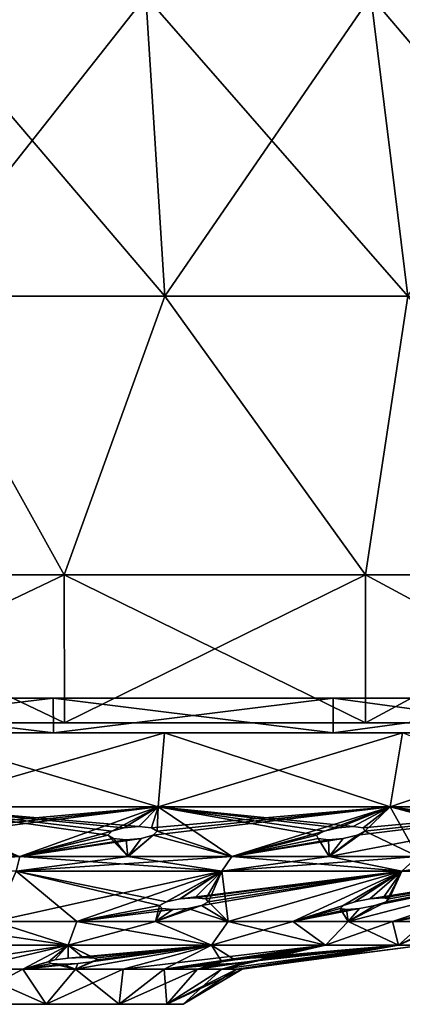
# Model space of a CAD drawing. Header units: millimetres. Extents: x -110 to 119, y -127 to 212.
# Tile 182 of 186: x 95 to 103, y 157 to 177. Entities that reach past the tile are written whole.
import ezdxf

# ---------------------------------------------------------------- set-up
doc = ezdxf.new("R2010")
doc.units = ezdxf.units.MM
doc.header["$LTSCALE"] = 26.699852
for name, color, linetype in [('595', 7, 'CONTINUOUS'), ('596', 7, 'CONTINUOUS'), ('597', 7, 'CONTINUOUS'), ('599', 7, 'CONTINUOUS'), ('600', 7, 'CONTINUOUS'), ('610', 7, 'CONTINUOUS'), ('611', 7, 'CONTINUOUS'), ('612', 7, 'CONTINUOUS'), ('613', 7, 'CONTINUOUS'), ('614', 7, 'CONTINUOUS'), ('615', 7, 'CONTINUOUS'), ('616', 7, 'CONTINUOUS'), ('617', 7, 'CONTINUOUS'), ('618', 7, 'CONTINUOUS'), ('619', 7, 'CONTINUOUS'), ('620', 7, 'CONTINUOUS'), ('621', 7, 'CONTINUOUS'), ('622', 7, 'CONTINUOUS'), ('623', 7, 'CONTINUOUS'), ('624', 7, 'CONTINUOUS'), ('625', 7, 'CONTINUOUS'), ('626', 7, 'CONTINUOUS'), ('627', 7, 'CONTINUOUS')]:
    doc.layers.add(name, color=color, linetype=linetype)

msp = doc.modelspace()

# ---------------------------------------------------------------- linework, layer by layer
at = {"layer": '595', "color": 7, "linetype": 'CONTINUOUS', "true_color": 0xa2afbf}
for points in [[(89.952, 162.5, -25.909), (102.354, 162.5, -24.404), (83.846, 162.5, -24.404), (89.952, 162.5, -25.909)], [(83.846, 162.5, -24.404), (102.354, 162.5, -24.404), (96.058, 162.5, -24.371), (83.846, 162.5, -24.404)], [(90.142, 162.5, -24.371), (83.846, 162.5, -24.404), (96.058, 162.5, -24.371), (90.142, 162.5, -24.371)], [(89.952, 162.5, 25.909), (83.846, 162.5, 24.404), (96.248, 162.5, 25.909), (89.952, 162.5, 25.909)], [(96.248, 162.5, 25.909), (83.846, 162.5, 24.404), (102.354, 162.5, 24.404), (96.248, 162.5, 25.909)], [(102.354, 162.5, 24.404), (83.846, 162.5, 24.404), (90.142, 162.5, 24.371), (102.354, 162.5, 24.404)], [(96.248, 162.5, -25.909), (102.354, 162.5, -24.404), (89.952, 162.5, -25.909), (96.248, 162.5, -25.909)], [(96.058, 162.5, 24.371), (102.354, 162.5, 24.404), (90.142, 162.5, 24.371), (96.058, 162.5, 24.371)], [(102.354, 162.5, -24.404), (107.926, 162.5, -21.48), (96.058, 162.5, -24.371), (102.354, 162.5, -24.404)], [(96.058, 162.5, -24.371), (107.926, 162.5, -21.48), (101.806, 162.5, -22.954), (96.058, 162.5, -24.371)], [(101.806, 162.5, 22.954), (102.354, 162.5, 24.404), (96.058, 162.5, 24.371), (101.806, 162.5, 22.954)], [(101.806, 162.5, -22.954), (107.926, 162.5, -21.48), (107.046, 162.5, -20.204), (101.806, 162.5, -22.954)], [(107.926, 162.5, 21.48), (102.354, 162.5, 24.404), (101.806, 162.5, 22.954), (107.926, 162.5, 21.48)], [(107.046, 162.5, 20.204), (107.926, 162.5, 21.48), (101.806, 162.5, 22.954), (107.046, 162.5, 20.204)]]:
    msp.add_3dface(points, dxfattribs=at)
at = {"layer": '596', "color": 7, "linetype": 'CONTINUOUS', "true_color": 0xa2afbf}
for points in [[(89.952, 162.5, 25.909), (96.248, 162.5, 25.909), (89.954, 165.501, 25.91), (89.952, 162.5, 25.909)], [(89.954, 165.501, 25.91), (96.248, 162.5, 25.909), (96.246, 165.501, 25.91), (89.954, 165.501, 25.91)], [(96.248, 162.5, 25.909), (102.354, 162.5, 24.404), (96.246, 165.501, 25.91), (96.248, 162.5, 25.909)], [(96.246, 165.501, 25.91), (102.354, 162.5, 24.404), (102.355, 165.501, 24.404), (96.246, 165.501, 25.91)], [(102.354, 162.5, 24.404), (107.926, 162.5, 21.48), (102.355, 165.501, 24.404), (102.354, 162.5, 24.404)], [(102.355, 165.501, 24.404), (107.926, 162.5, 21.48), (107.926, 165.501, 21.48), (102.355, 165.501, 24.404)]]:
    msp.add_3dface(points, dxfattribs=at)
at = {"layer": '597', "color": 7, "linetype": 'CONTINUOUS', "true_color": 0xa2afbf}
for points in [[(97.902, 177.22, 21.039), (93.1, 177.22, 21.58), (98.285, 171.146, 22.717), (97.902, 177.22, 21.039)], [(98.285, 171.146, 22.717), (93.1, 177.22, 21.58), (93.1, 171.146, 23.301), (98.285, 171.146, 22.717)], [(102.463, 177.22, 19.443), (97.902, 177.22, 21.039), (103.21, 171.146, 20.994), (102.463, 177.22, 19.443)], [(103.21, 171.146, 20.994), (97.902, 177.22, 21.039), (98.285, 171.146, 22.717), (103.21, 171.146, 20.994)], [(106.555, 177.22, 16.872), (102.463, 177.22, 19.443), (107.628, 171.146, 18.218), (106.555, 177.22, 16.872)], [(107.628, 171.146, 18.218), (102.463, 177.22, 19.443), (103.21, 171.146, 20.994), (107.628, 171.146, 18.218)], [(89.954, 165.501, 25.91), (96.246, 165.501, 25.91), (93.1, 171.146, 23.301), (89.954, 165.501, 25.91)], [(96.246, 165.501, 25.91), (98.285, 171.146, 22.717), (93.1, 171.146, 23.301), (96.246, 165.501, 25.91)], [(96.246, 165.501, 25.91), (102.355, 165.501, 24.404), (98.285, 171.146, 22.717), (96.246, 165.501, 25.91)], [(102.355, 165.501, 24.404), (103.21, 171.146, 20.994), (98.285, 171.146, 22.717), (102.355, 165.501, 24.404)], [(102.355, 165.501, 24.404), (107.926, 165.501, 21.48), (103.21, 171.146, 20.994), (102.355, 165.501, 24.404)]]:
    msp.add_3dface(points, dxfattribs=at)
at = {"layer": '599', "color": 7, "linetype": 'CONTINUOUS', "true_color": 0xa2afbf}
for points in [[(96.248, 162.5, -25.909), (89.952, 162.5, -25.909), (96.246, 165.501, -25.91), (96.248, 162.5, -25.909)], [(96.246, 165.501, -25.91), (89.952, 162.5, -25.909), (89.954, 165.501, -25.91), (96.246, 165.501, -25.91)], [(102.355, 165.501, -24.404), (96.248, 162.5, -25.909), (96.246, 165.501, -25.91), (102.355, 165.501, -24.404)], [(102.354, 162.5, -24.404), (96.248, 162.5, -25.909), (102.355, 165.501, -24.404), (102.354, 162.5, -24.404)], [(107.926, 162.5, -21.48), (102.354, 162.5, -24.404), (107.927, 165.501, -21.48), (107.926, 162.5, -21.48)], [(107.927, 165.501, -21.48), (102.354, 162.5, -24.404), (102.355, 165.501, -24.404), (107.927, 165.501, -21.48)]]:
    msp.add_3dface(points, dxfattribs=at)
at = {"layer": '600', "color": 7, "linetype": 'CONTINUOUS', "true_color": 0xa2afbf}
for points in [[(98.285, 171.146, -22.717), (93.1, 171.146, -23.301), (97.902, 177.22, -21.039), (98.285, 171.146, -22.717)], [(97.902, 177.22, -21.039), (93.1, 171.146, -23.301), (93.1, 177.22, -21.58), (97.902, 177.22, -21.039)], [(102.463, 177.22, -19.443), (98.285, 171.146, -22.717), (97.902, 177.22, -21.039), (102.463, 177.22, -19.443)], [(103.21, 171.146, -20.994), (98.285, 171.146, -22.717), (102.463, 177.22, -19.443), (103.21, 171.146, -20.994)], [(106.555, 177.22, -16.872), (103.21, 171.146, -20.994), (102.463, 177.22, -19.443), (106.555, 177.22, -16.872)], [(96.246, 165.501, -25.91), (89.954, 165.501, -25.91), (93.1, 171.146, -23.301), (96.246, 165.501, -25.91)], [(98.285, 171.146, -22.717), (96.246, 165.501, -25.91), (93.1, 171.146, -23.301), (98.285, 171.146, -22.717)], [(102.355, 165.501, -24.404), (96.246, 165.501, -25.91), (98.285, 171.146, -22.717), (102.355, 165.501, -24.404)], [(103.21, 171.146, -20.994), (102.355, 165.501, -24.404), (98.285, 171.146, -22.717), (103.21, 171.146, -20.994)], [(107.927, 165.501, -21.48), (102.355, 165.501, -24.404), (103.21, 171.146, -20.994), (107.927, 165.501, -21.48)]]:
    msp.add_3dface(points, dxfattribs=at)
at = {"layer": '610', "color": 7, "linetype": 'CONTINUOUS', "true_color": 0xa2afbf}
for points in [[(90.175, 162.3, 24.073), (96.025, 162.3, 24.073), (90.177, 163, 24.073), (90.175, 162.3, 24.073)], [(90.177, 163, 24.073), (96.025, 162.3, 24.073), (96.023, 163, 24.073), (90.177, 163, 24.073)], [(96.025, 162.3, 24.073), (101.698, 162.3, 22.675), (96.023, 163, 24.073), (96.025, 162.3, 24.073)], [(96.023, 163, 24.073), (101.698, 162.3, 22.675), (101.699, 163, 22.674), (96.023, 163, 24.073)], [(101.698, 162.3, 22.675), (106.875, 162.3, 19.957), (101.699, 163, 22.674), (101.698, 162.3, 22.675)], [(101.699, 163, 22.674), (106.875, 162.3, 19.957), (106.876, 163, 19.957), (101.699, 163, 22.674)]]:
    msp.add_3dface(points, dxfattribs=at)
at = {"layer": '611', "color": 7, "linetype": 'CONTINUOUS', "true_color": 0xa2afbf}
for points in [[(101.698, 162.3, 22.675), (84.502, 162.3, 22.675), (79.325, 162.3, 19.957), (101.698, 162.3, 22.675)], [(101.698, 162.3, 22.675), (79.325, 162.3, 19.957), (93.1, 162.3, 19.999), (101.698, 162.3, 22.675)], [(101.698, 162.3, 22.675), (96.025, 162.3, 24.073), (84.502, 162.3, 22.675), (101.698, 162.3, 22.675)], [(96.025, 162.3, 24.073), (90.175, 162.3, 24.073), (84.502, 162.3, 22.675), (96.025, 162.3, 24.073)], [(101.698, 162.3, -22.674), (93.1, 162.3, -19.999), (84.502, 162.3, -22.675), (101.698, 162.3, -22.674)], [(96.025, 162.3, -24.073), (101.698, 162.3, -22.674), (84.502, 162.3, -22.675), (96.025, 162.3, -24.073)], [(90.175, 162.3, -24.073), (96.025, 162.3, -24.073), (84.502, 162.3, -22.675), (90.175, 162.3, -24.073)], [(106.875, 162.3, 19.957), (101.698, 162.3, 22.675), (93.1, 162.3, 19.999), (106.875, 162.3, 19.957)], [(98.278, 162.3, 19.318), (106.875, 162.3, 19.957), (93.1, 162.3, 19.999), (98.278, 162.3, 19.318)], [(98.278, 162.3, -19.318), (93.1, 162.3, -19.999), (106.875, 162.3, -19.957), (98.278, 162.3, -19.318)], [(106.875, 162.3, -19.957), (93.1, 162.3, -19.999), (101.698, 162.3, -22.674), (106.875, 162.3, -19.957)], [(103.099, 162.3, 17.321), (106.875, 162.3, 19.957), (98.278, 162.3, 19.318), (103.099, 162.3, 17.321)], [(103.099, 162.3, -17.321), (98.278, 162.3, -19.318), (111.253, 162.3, -16.079), (103.099, 162.3, -17.321)], [(111.253, 162.3, -16.079), (98.278, 162.3, -19.318), (106.875, 162.3, -19.957), (111.253, 162.3, -16.079)], [(107.243, 162.3, -14.14), (103.099, 162.3, -17.321), (111.253, 162.3, -16.079), (107.243, 162.3, -14.14)]]:
    msp.add_3dface(points, dxfattribs=at)
at = {"layer": '612', "color": 7, "linetype": 'CONTINUOUS', "true_color": 0xa2afbf}
for points in [[(98.278, 162.3, 19.318), (93.1, 162.3, 19.999), (98.147, 160.8, 18.834), (98.278, 162.3, 19.318)], [(98.147, 160.8, 18.834), (93.1, 162.3, 19.999), (93.1, 160.8, 19.498), (98.147, 160.8, 18.834)], [(102.849, 160.8, 16.886), (98.278, 162.3, 19.318), (98.147, 160.8, 18.834), (102.849, 160.8, 16.886)], [(103.099, 162.3, 17.321), (98.278, 162.3, 19.318), (102.849, 160.8, 16.886), (103.099, 162.3, 17.321)], [(106.888, 160.8, 13.787), (103.099, 162.3, 17.321), (102.849, 160.8, 16.886), (106.888, 160.8, 13.787)]]:
    msp.add_3dface(points, dxfattribs=at)
at = {"layer": '613', "color": 7, "linetype": 'CONTINUOUS', "true_color": 0xa2afbf}
for points in [[(98.147, 160.8, 18.834), (93.1, 160.8, 19.498), (97.759, 160.399, 17.387), (98.147, 160.8, 18.834)], [(93.1, 160.8, 19.498), (95.341, 159.796, 15.59), (97.131, 160.224, 16.872), (93.1, 160.8, 19.498)], [(97.759, 160.399, 17.387), (93.1, 160.8, 19.498), (97.453, 160.374, 17.372), (97.759, 160.399, 17.387)], [(97.453, 160.374, 17.372), (93.1, 160.8, 19.498), (97.21, 160.308, 17.176), (97.453, 160.374, 17.372)], [(97.21, 160.308, 17.176), (93.1, 160.8, 19.498), (97.131, 160.224, 16.872), (97.21, 160.308, 17.176)], [(98.147, 160.8, 18.834), (97.759, 160.399, 17.387), (98.015, 160.374, 17.222), (98.147, 160.8, 18.834)], [(98.128, 160.309, 16.935), (98.147, 160.8, 18.834), (98.015, 160.374, 17.222), (98.128, 160.309, 16.935)], [(99.643, 159.796, 14.327), (98.147, 160.8, 18.834), (98.128, 160.309, 16.935), (99.643, 159.796, 14.327)], [(102.849, 160.8, 16.886), (98.147, 160.8, 18.834), (102.1, 160.399, 15.588), (102.849, 160.8, 16.886)], [(98.147, 160.8, 18.834), (99.643, 159.796, 14.327), (101.36, 160.224, 15.254), (98.147, 160.8, 18.834)], [(102.1, 160.399, 15.588), (98.147, 160.8, 18.834), (101.801, 160.374, 15.653), (102.1, 160.399, 15.588)], [(101.801, 160.374, 15.653), (98.147, 160.8, 18.834), (101.515, 160.308, 15.527), (101.801, 160.374, 15.653)], [(101.515, 160.308, 15.527), (98.147, 160.8, 18.834), (101.36, 160.224, 15.254), (101.515, 160.308, 15.527)], [(102.849, 160.8, 16.886), (102.1, 160.399, 15.588), (102.305, 160.374, 15.363), (102.849, 160.8, 16.886)], [(102.34, 160.309, 15.056), (102.849, 160.8, 16.886), (102.305, 160.374, 15.363), (102.34, 160.309, 15.056)], [(103.414, 159.796, 11.903), (102.849, 160.8, 16.886), (102.34, 160.309, 15.056), (103.414, 159.796, 11.903)], [(106.888, 160.8, 13.787), (102.849, 160.8, 16.886), (105.828, 160.399, 12.728), (106.888, 160.8, 13.787)], [(102.849, 160.8, 16.886), (103.414, 159.796, 11.903), (105.027, 160.224, 12.596), (102.849, 160.8, 16.886)], [(105.828, 160.399, 12.728), (102.849, 160.8, 16.886), (105.555, 160.374, 12.868), (105.828, 160.399, 12.728)], [(105.555, 160.374, 12.868), (102.849, 160.8, 16.886), (105.247, 160.308, 12.82), (105.555, 160.374, 12.868)], [(105.247, 160.308, 12.82), (102.849, 160.8, 16.886), (105.027, 160.224, 12.596), (105.247, 160.308, 12.82)], [(95.341, 159.796, 15.59), (97.537, 159.796, 15.112), (97.131, 160.224, 16.872), (95.341, 159.796, 15.59)], [(97.131, 160.224, 16.872), (97.537, 159.796, 15.112), (97.244, 160.156, 16.585), (97.131, 160.224, 16.872)], [(97.244, 160.156, 16.585), (97.537, 159.796, 15.112), (97.5, 160.131, 16.421), (97.244, 160.156, 16.585)], [(97.5, 160.131, 16.421), (97.537, 159.796, 15.112), (97.805, 160.156, 16.436), (97.5, 160.131, 16.421)], [(97.537, 159.796, 15.112), (99.643, 159.796, 14.327), (98.048, 160.225, 16.631), (97.537, 159.796, 15.112)], [(97.805, 160.156, 16.436), (97.537, 159.796, 15.112), (98.048, 160.225, 16.631), (97.805, 160.156, 16.436)], [(98.048, 160.225, 16.631), (99.643, 159.796, 14.327), (98.128, 160.309, 16.935), (98.048, 160.225, 16.631)], [(101.36, 160.224, 15.254), (99.643, 159.796, 14.327), (101.395, 160.156, 14.947), (101.36, 160.224, 15.254)], [(99.643, 159.796, 14.327), (101.615, 159.796, 13.25), (101.395, 160.156, 14.947), (99.643, 159.796, 14.327)], [(101.395, 160.156, 14.947), (101.615, 159.796, 13.25), (101.6, 160.131, 14.722), (101.395, 160.156, 14.947)], [(101.6, 160.131, 14.722), (101.615, 159.796, 13.25), (101.899, 160.156, 14.658), (101.6, 160.131, 14.722)], [(101.615, 159.796, 13.25), (103.414, 159.796, 11.903), (102.34, 160.309, 15.056), (101.615, 159.796, 13.25)], [(102.184, 160.225, 14.784), (101.615, 159.796, 13.25), (102.34, 160.309, 15.056), (102.184, 160.225, 14.784)], [(101.899, 160.156, 14.658), (101.615, 159.796, 13.25), (102.184, 160.225, 14.784), (101.899, 160.156, 14.658)]]:
    msp.add_3dface(points, dxfattribs=at)
at = {"layer": '614', "color": 7, "linetype": 'CONTINUOUS', "true_color": 0xa2afbf}
for points in [[(99.438, 159.5, 13.879), (95.341, 159.796, 15.59), (95.271, 159.5, 15.103), (99.438, 159.5, 13.879)], [(97.537, 159.796, 15.112), (95.341, 159.796, 15.59), (99.438, 159.5, 13.879), (97.537, 159.796, 15.112)], [(99.643, 159.796, 14.327), (97.537, 159.796, 15.112), (99.438, 159.5, 13.879), (99.643, 159.796, 14.327)], [(103.092, 159.5, 11.531), (99.643, 159.796, 14.327), (99.438, 159.5, 13.879), (103.092, 159.5, 11.531)], [(101.615, 159.796, 13.25), (99.643, 159.796, 14.327), (103.092, 159.5, 11.531), (101.615, 159.796, 13.25)], [(103.414, 159.796, 11.903), (101.615, 159.796, 13.25), (103.092, 159.5, 11.531), (103.414, 159.796, 11.903)], [(105.936, 159.5, 8.249), (103.414, 159.796, 11.903), (103.092, 159.5, 11.531), (105.936, 159.5, 8.249)]]:
    msp.add_3dface(points, dxfattribs=at)
at = {"layer": '615', "color": 7, "linetype": 'CONTINUOUS', "true_color": 0xa2afbf}
for points in [[(96.499, 158.478, 10.462), (95.271, 159.5, 15.103), (94.821, 158.478, 10.865), (96.499, 158.478, 10.462)], [(99.438, 159.5, 13.879), (95.271, 159.5, 15.103), (98.315, 158.877, 11.54), (99.438, 159.5, 13.879)], [(95.271, 159.5, 15.103), (96.499, 158.478, 10.462), (98.177, 158.802, 11.259), (95.271, 159.5, 15.103)], [(98.315, 158.877, 11.54), (95.271, 159.5, 15.103), (98.177, 158.802, 11.259), (98.315, 158.877, 11.54)], [(98.591, 158.936, 11.683), (99.438, 159.5, 13.879), (98.315, 158.877, 11.54), (98.591, 158.936, 11.683)], [(98.895, 158.958, 11.637), (99.438, 159.5, 13.879), (98.591, 158.936, 11.683), (98.895, 158.958, 11.637)], [(99.438, 159.5, 13.879), (98.895, 158.958, 11.637), (99.113, 158.936, 11.424), (99.438, 159.5, 13.879)], [(99.167, 158.878, 11.12), (99.438, 159.5, 13.879), (99.113, 158.936, 11.424), (99.167, 158.878, 11.12)], [(99.566, 158.478, 8.899), (99.438, 159.5, 13.879), (99.167, 158.878, 11.12), (99.566, 158.478, 8.899)], [(103.092, 159.5, 11.531), (99.438, 159.5, 13.879), (99.566, 158.478, 8.899), (103.092, 159.5, 11.531)], [(100.878, 158.478, 7.778), (103.092, 159.5, 11.531), (99.566, 158.478, 8.899), (100.878, 158.478, 7.778)], [(103.092, 159.5, 11.531), (100.878, 158.478, 7.778), (101.901, 158.802, 8.665), (103.092, 159.5, 11.531)], [(102.131, 158.877, 8.876), (103.092, 159.5, 11.531), (101.901, 158.802, 8.665), (102.131, 158.877, 8.876)], [(102.901, 158.478, 4.994), (105.936, 159.5, 8.249), (101.999, 158.478, 6.465), (102.901, 158.478, 4.994)], [(101.999, 158.478, 6.465), (105.936, 159.5, 8.249), (102.774, 158.878, 8.177), (101.999, 158.478, 6.465)], [(102.441, 158.936, 8.91), (103.092, 159.5, 11.531), (102.131, 158.877, 8.876), (102.441, 158.936, 8.91)], [(102.707, 158.958, 8.758), (103.092, 159.5, 11.531), (102.441, 158.936, 8.91), (102.707, 158.958, 8.758)], [(103.092, 159.5, 11.531), (102.707, 158.958, 8.758), (102.834, 158.936, 8.48), (103.092, 159.5, 11.531)], [(105.936, 159.5, 8.249), (103.092, 159.5, 11.531), (102.774, 158.878, 8.177), (105.936, 159.5, 8.249)], [(102.774, 158.878, 8.177), (103.092, 159.5, 11.531), (102.834, 158.936, 8.48), (102.774, 158.878, 8.177)], [(105.936, 159.5, 8.249), (102.901, 158.478, 4.994), (104.437, 158.802, 4.9), (105.936, 159.5, 8.249)], [(96.499, 158.478, 10.462), (98.094, 158.478, 9.801), (98.177, 158.802, 11.259), (96.499, 158.478, 10.462)], [(98.177, 158.802, 11.259), (98.094, 158.478, 9.801), (98.23, 158.741, 10.955), (98.177, 158.802, 11.259)], [(98.752, 158.741, 10.696), (99.566, 158.478, 8.899), (99.028, 158.803, 10.839), (98.752, 158.741, 10.696)], [(99.028, 158.803, 10.839), (99.566, 158.478, 8.899), (99.167, 158.878, 11.12), (99.028, 158.803, 10.839)], [(101.901, 158.802, 8.665), (100.878, 158.478, 7.778), (101.841, 158.741, 8.362), (101.901, 158.802, 8.665)], [(102.544, 158.803, 7.966), (101.999, 158.478, 6.465), (102.774, 158.878, 8.177), (102.544, 158.803, 7.966)], [(102.234, 158.741, 7.932), (101.999, 158.478, 6.465), (102.544, 158.803, 7.966), (102.234, 158.741, 7.932)], [(104.437, 158.802, 4.9), (102.901, 158.478, 4.994), (104.271, 158.741, 4.639), (104.437, 158.802, 4.9)], [(98.094, 158.478, 9.801), (99.566, 158.478, 8.899), (98.752, 158.741, 10.696), (98.094, 158.478, 9.801)], [(98.23, 158.741, 10.955), (98.094, 158.478, 9.801), (98.449, 158.718, 10.742), (98.23, 158.741, 10.955)], [(98.449, 158.718, 10.742), (98.094, 158.478, 9.801), (98.752, 158.741, 10.696), (98.449, 158.718, 10.742)], [(100.878, 158.478, 7.778), (101.999, 158.478, 6.465), (101.841, 158.741, 8.362), (100.878, 158.478, 7.778)], [(101.841, 158.741, 8.362), (101.999, 158.478, 6.465), (101.968, 158.718, 8.084), (101.841, 158.741, 8.362)], [(101.968, 158.718, 8.084), (101.999, 158.478, 6.465), (102.234, 158.741, 7.932), (101.968, 158.718, 8.084)], [(102.901, 158.478, 4.994), (103.562, 158.478, 3.399), (104.271, 158.741, 4.639), (102.901, 158.478, 4.994)]]:
    msp.add_3dface(points, dxfattribs=at)
at = {"layer": '616', "color": 7, "linetype": 'CONTINUOUS', "true_color": 0xa2afbf}
for points in [[(94.821, 158.478, 10.865), (93.1, 158.478, 11), (96.323, 158, 9.92), (94.821, 158.478, 10.865)], [(96.323, 158, 9.92), (93.1, 158.478, 11), (93.1, 158, 10.431), (96.323, 158, 9.92)], [(96.499, 158.478, 10.462), (94.821, 158.478, 10.865), (96.323, 158, 9.92), (96.499, 158.478, 10.462)], [(99.231, 158, 8.439), (96.499, 158.478, 10.462), (96.323, 158, 9.92), (99.231, 158, 8.439)], [(98.094, 158.478, 9.801), (96.499, 158.478, 10.462), (99.231, 158, 8.439), (98.094, 158.478, 9.801)], [(99.566, 158.478, 8.899), (98.094, 158.478, 9.801), (99.231, 158, 8.439), (99.566, 158.478, 8.899)], [(101.539, 158, 6.131), (99.566, 158.478, 8.899), (99.231, 158, 8.439), (101.539, 158, 6.131)], [(100.878, 158.478, 7.778), (99.566, 158.478, 8.899), (101.539, 158, 6.131), (100.878, 158.478, 7.778)], [(101.999, 158.478, 6.465), (100.878, 158.478, 7.778), (101.539, 158, 6.131), (101.999, 158.478, 6.465)], [(103.02, 158, 3.223), (101.999, 158.478, 6.465), (101.539, 158, 6.131), (103.02, 158, 3.223)], [(102.901, 158.478, 4.994), (101.999, 158.478, 6.465), (103.02, 158, 3.223), (102.901, 158.478, 4.994)], [(103.562, 158.478, 3.399), (102.901, 158.478, 4.994), (103.02, 158, 3.223), (103.562, 158.478, 3.399)], [(103.531, 158), (103.562, 158.478, 3.399), (103.02, 158, 3.223), (103.531, 158)]]:
    msp.add_3dface(points, dxfattribs=at)
at = {"layer": '617', "color": 7, "linetype": 'CONTINUOUS', "true_color": 0xa2afbf}
for points in [[(96.323, 158, 9.92), (93.1, 158, 10.431), (94.272, 157.515, 6.647), (96.323, 158, 9.92)], [(95.409, 157.515, 6.343), (96.323, 158, 9.92), (94.272, 157.515, 6.647), (95.409, 157.515, 6.343)], [(96.323, 158, 9.92), (95.409, 157.515, 6.343), (95.927, 157.662, 7.334), (96.323, 158, 9.92)], [(96.056, 157.702, 7.616), (96.323, 158, 9.92), (95.927, 157.662, 7.334), (96.056, 157.702, 7.616)], [(96.325, 157.734, 7.767), (96.323, 158, 9.92), (96.056, 157.702, 7.616), (96.325, 157.734, 7.767)], [(99.231, 158, 8.439), (96.323, 158, 9.92), (96.92, 157.702, 7.22), (99.231, 158, 8.439)], [(96.631, 157.746, 7.732), (96.323, 158, 9.92), (96.325, 157.734, 7.767), (96.631, 157.746, 7.732)], [(96.323, 158, 9.92), (96.631, 157.746, 7.732), (96.858, 157.734, 7.523), (96.323, 158, 9.92)], [(96.92, 157.702, 7.22), (96.323, 158, 9.92), (96.858, 157.734, 7.523), (96.92, 157.702, 7.22)], [(97.439, 157.515, 5.171), (99.231, 158, 8.439), (96.475, 157.515, 5.846), (97.439, 157.515, 5.171)], [(96.475, 157.515, 5.846), (99.231, 158, 8.439), (96.92, 157.702, 7.22), (96.475, 157.515, 5.846)], [(98.271, 157.515, 4.339), (99.231, 158, 8.439), (97.439, 157.515, 5.171), (98.271, 157.515, 4.339)], [(99.231, 158, 8.439), (98.271, 157.515, 4.339), (99.443, 157.662, 4.642), (99.231, 158, 8.439)], [(101.539, 158, 6.131), (99.231, 158, 8.439), (99.704, 157.702, 4.809), (101.539, 158, 6.131)], [(99.704, 157.702, 4.809), (99.231, 158, 8.439), (99.443, 157.662, 4.642), (99.704, 157.702, 4.809)], [(103.02, 158, 3.223), (101.539, 158, 6.131), (99.443, 157.515, 2.308), (103.02, 158, 3.223)], [(99.747, 157.515, 1.172), (103.02, 158, 3.223), (99.443, 157.515, 2.308), (99.747, 157.515, 1.172)], [(99.443, 157.515, 2.308), (101.539, 158, 6.131), (100.217, 157.702, 4.009), (99.443, 157.515, 2.308)], [(100.012, 157.734, 4.791), (101.539, 158, 6.131), (99.704, 157.702, 4.809), (100.012, 157.734, 4.791)], [(103.02, 158, 3.223), (99.747, 157.515, 1.172), (100.946, 157.662, 0.475), (103.02, 158, 3.223)], [(100.251, 157.746, 4.595), (101.539, 158, 6.131), (100.012, 157.734, 4.791), (100.251, 157.746, 4.595)], [(100.217, 157.702, 4.009), (101.539, 158, 6.131), (100.329, 157.734, 4.297), (100.217, 157.702, 4.009)], [(101.539, 158, 6.131), (100.251, 157.746, 4.595), (100.329, 157.734, 4.297), (101.539, 158, 6.131)], [(101.255, 157.702, 0.475), (103.02, 158, 3.223), (100.946, 157.662, 0.475), (101.255, 157.702, 0.475)], [(101.505, 157.734, 0.293), (103.02, 158, 3.223), (101.255, 157.702, 0.475), (101.505, 157.734, 0.293)], [(101.6, 157.746), (103.02, 158, 3.223), (101.505, 157.734, 0.293), (101.6, 157.746)], [(103.531, 158), (103.02, 158, 3.223), (101.6, 157.746), (103.531, 158)], [(95.927, 157.662, 7.334), (95.409, 157.515, 6.343), (95.988, 157.627, 7.031), (95.927, 157.662, 7.334)], [(95.409, 157.515, 6.343), (96.475, 157.515, 5.846), (95.988, 157.627, 7.031), (95.409, 157.515, 6.343)], [(95.988, 157.627, 7.031), (96.475, 157.515, 5.846), (96.216, 157.614, 6.822), (95.988, 157.627, 7.031)], [(96.216, 157.614, 6.822), (96.475, 157.515, 5.846), (96.521, 157.627, 6.787), (96.216, 157.614, 6.822)], [(96.791, 157.661, 6.938), (96.475, 157.515, 5.846), (96.92, 157.702, 7.22), (96.791, 157.661, 6.938)], [(96.521, 157.627, 6.787), (96.475, 157.515, 5.846), (96.791, 157.661, 6.938), (96.521, 157.627, 6.787)], [(99.443, 157.662, 4.642), (98.271, 157.515, 4.339), (99.331, 157.627, 4.353), (99.443, 157.662, 4.642)], [(98.271, 157.515, 4.339), (98.946, 157.515, 3.375), (99.331, 157.627, 4.353), (98.271, 157.515, 4.339)], [(98.946, 157.515, 3.375), (99.443, 157.515, 2.308), (99.956, 157.661, 3.841), (98.946, 157.515, 3.375)], [(99.648, 157.627, 3.86), (98.946, 157.515, 3.375), (99.956, 157.661, 3.841), (99.648, 157.627, 3.86)], [(99.331, 157.627, 4.353), (98.946, 157.515, 3.375), (99.409, 157.614, 4.055), (99.331, 157.627, 4.353)], [(99.409, 157.614, 4.055), (98.946, 157.515, 3.375), (99.648, 157.627, 3.86), (99.409, 157.614, 4.055)], [(99.956, 157.661, 3.841), (99.443, 157.515, 2.308), (100.217, 157.702, 4.009), (99.956, 157.661, 3.841)], [(99.747, 157.515, 1.172), (99.85, 157.515), (100.946, 157.662, 0.475), (99.747, 157.515, 1.172)], [(100.946, 157.662, 0.475), (99.85, 157.515), (100.695, 157.627, 0.293), (100.946, 157.662, 0.475)], [(99.85, 157.515), (100.6, 157.614), (100.695, 157.627, 0.293), (99.85, 157.515)]]:
    msp.add_3dface(points, dxfattribs=at)
at = {"layer": '618', "color": 7, "linetype": 'CONTINUOUS', "true_color": 0xa2afbf}
for points in [[(95.88, 156.8, 4.815), (94.272, 157.515, 6.647), (94.067, 156.8, 5.474), (95.88, 156.8, 4.815)], [(95.409, 157.515, 6.343), (94.272, 157.515, 6.647), (95.88, 156.8, 4.815), (95.409, 157.515, 6.343)], [(96.475, 157.515, 5.846), (95.409, 157.515, 6.343), (95.88, 156.8, 4.815), (96.475, 157.515, 5.846)], [(97.358, 156.8, 3.574), (96.475, 157.515, 5.846), (95.88, 156.8, 4.815), (97.358, 156.8, 3.574)], [(97.439, 157.515, 5.171), (96.475, 157.515, 5.846), (97.358, 156.8, 3.574), (97.439, 157.515, 5.171)], [(98.271, 157.515, 4.339), (97.439, 157.515, 5.171), (97.358, 156.8, 3.574), (98.271, 157.515, 4.339)], [(98.324, 156.8, 1.9), (98.271, 157.515, 4.339), (97.358, 156.8, 3.574), (98.324, 156.8, 1.9)], [(98.946, 157.515, 3.375), (98.271, 157.515, 4.339), (98.324, 156.8, 1.9), (98.946, 157.515, 3.375)], [(99.443, 157.515, 2.308), (98.946, 157.515, 3.375), (98.324, 156.8, 1.9), (99.443, 157.515, 2.308)], [(98.659, 156.8), (99.443, 157.515, 2.308), (98.324, 156.8, 1.9), (98.659, 156.8)], [(99.85, 157.515), (99.747, 157.515, 1.172), (98.659, 156.8), (99.85, 157.515)], [(99.747, 157.515, 1.172), (99.443, 157.515, 2.308), (98.659, 156.8), (99.747, 157.515, 1.172)]]:
    msp.add_3dface(points, dxfattribs=at)
at = {"layer": '619', "color": 7, "linetype": 'CONTINUOUS', "true_color": 0xa2afbf}
for points in [[(87.541, 156.8), (98.659, 156.8), (98.324, 156.8, 1.9), (87.541, 156.8)], [(98.659, 156.8), (87.541, 156.8), (87.876, 156.8, -1.9), (98.659, 156.8)], [(87.541, 156.8), (98.324, 156.8, 1.9), (87.876, 156.8, 1.9), (87.541, 156.8)], [(98.324, 156.8, -1.9), (98.659, 156.8), (87.876, 156.8, -1.9), (98.324, 156.8, -1.9)], [(98.324, 156.8, 1.9), (97.358, 156.8, 3.574), (87.876, 156.8, 1.9), (98.324, 156.8, 1.9)], [(97.358, 156.8, 3.574), (88.842, 156.8, 3.574), (87.876, 156.8, 1.9), (97.358, 156.8, 3.574)], [(88.842, 156.8, -3.574), (98.324, 156.8, -1.9), (87.876, 156.8, -1.9), (88.842, 156.8, -3.574)], [(97.358, 156.8, 3.574), (95.88, 156.8, 4.815), (88.842, 156.8, 3.574), (97.358, 156.8, 3.574)], [(95.88, 156.8, 4.815), (90.32, 156.8, 4.815), (88.842, 156.8, 3.574), (95.88, 156.8, 4.815)], [(97.358, 156.8, -3.574), (98.324, 156.8, -1.9), (88.842, 156.8, -3.574), (97.358, 156.8, -3.574)], [(90.32, 156.8, -4.815), (97.358, 156.8, -3.574), (88.842, 156.8, -3.574), (90.32, 156.8, -4.815)], [(95.88, 156.8, 4.815), (94.067, 156.8, 5.474), (90.32, 156.8, 4.815), (95.88, 156.8, 4.815)], [(95.88, 156.8, -4.815), (97.358, 156.8, -3.574), (90.32, 156.8, -4.815), (95.88, 156.8, -4.815)], [(92.133, 156.8, -5.474), (95.88, 156.8, -4.815), (90.32, 156.8, -4.815), (92.133, 156.8, -5.474)], [(94.067, 156.8, -5.474), (95.88, 156.8, -4.815), (92.133, 156.8, -5.474), (94.067, 156.8, -5.474)]]:
    msp.add_3dface(points, dxfattribs=at)
at = {"layer": '620', "color": 7, "linetype": 'CONTINUOUS', "true_color": 0xa2afbf}
for points in [[(96.025, 162.3, -24.073), (90.175, 162.3, -24.073), (96.023, 163, -24.073), (96.025, 162.3, -24.073)], [(96.023, 163, -24.073), (90.175, 162.3, -24.073), (90.177, 163, -24.073), (96.023, 163, -24.073)], [(101.699, 163, -22.674), (96.025, 162.3, -24.073), (96.023, 163, -24.073), (101.699, 163, -22.674)], [(101.698, 162.3, -22.674), (96.025, 162.3, -24.073), (101.699, 163, -22.674), (101.698, 162.3, -22.674)], [(106.875, 162.3, -19.957), (101.698, 162.3, -22.674), (106.876, 163, -19.957), (106.875, 162.3, -19.957)], [(106.876, 163, -19.957), (101.698, 162.3, -22.674), (101.699, 163, -22.674), (106.876, 163, -19.957)]]:
    msp.add_3dface(points, dxfattribs=at)
at = {"layer": '621', "color": 7, "linetype": 'CONTINUOUS', "true_color": 0xa2afbf}
for points in [[(93.1, 162.3, -19.999), (98.278, 162.3, -19.318), (93.1, 160.8, -19.498), (93.1, 162.3, -19.999)], [(93.1, 160.8, -19.498), (98.278, 162.3, -19.318), (98.147, 160.8, -18.834), (93.1, 160.8, -19.498)], [(98.278, 162.3, -19.318), (103.099, 162.3, -17.321), (98.147, 160.8, -18.834), (98.278, 162.3, -19.318)], [(98.147, 160.8, -18.834), (103.099, 162.3, -17.321), (102.849, 160.8, -16.886), (98.147, 160.8, -18.834)], [(103.099, 162.3, -17.321), (107.243, 162.3, -14.14), (102.849, 160.8, -16.886), (103.099, 162.3, -17.321)], [(102.849, 160.8, -16.886), (107.243, 162.3, -14.14), (106.887, 160.8, -13.787), (102.849, 160.8, -16.886)]]:
    msp.add_3dface(points, dxfattribs=at)
at = {"layer": '622', "color": 7, "linetype": 'CONTINUOUS', "true_color": 0xa2afbf}
for points in [[(93.1, 160.8, -19.498), (98.147, 160.8, -18.834), (93.392, 160.374, -17.906), (93.1, 160.8, -19.498)], [(93.392, 160.374, -17.906), (98.147, 160.8, -18.834), (93.575, 160.308, -17.654), (93.392, 160.374, -17.906)], [(98.147, 160.8, -18.834), (95.342, 159.796, -15.59), (93.574, 160.224, -17.34), (98.147, 160.8, -18.834)], [(93.575, 160.308, -17.654), (98.147, 160.8, -18.834), (93.574, 160.224, -17.34), (93.575, 160.308, -17.654)], [(95.342, 159.796, -15.59), (98.147, 160.8, -18.834), (97.213, 160.309, -17.18), (95.342, 159.796, -15.59)], [(97.213, 160.309, -17.18), (98.147, 160.8, -18.834), (97.455, 160.374, -17.372), (97.213, 160.309, -17.18)], [(98.147, 160.8, -18.834), (97.759, 160.399, -17.387), (97.455, 160.374, -17.372), (98.147, 160.8, -18.834)], [(97.759, 160.399, -17.387), (98.147, 160.8, -18.834), (98.016, 160.374, -17.221), (97.759, 160.399, -17.387)], [(98.147, 160.8, -18.834), (102.849, 160.8, -16.886), (98.016, 160.374, -17.221), (98.147, 160.8, -18.834)], [(98.016, 160.374, -17.221), (102.849, 160.8, -16.886), (98.128, 160.308, -16.93), (98.016, 160.374, -17.221)], [(102.849, 160.8, -16.886), (99.643, 159.796, -14.326), (98.046, 160.224, -16.627), (102.849, 160.8, -16.886)], [(98.128, 160.308, -16.93), (102.849, 160.8, -16.886), (98.046, 160.224, -16.627), (98.128, 160.308, -16.93)], [(99.643, 159.796, -14.326), (102.849, 160.8, -16.886), (101.519, 160.309, -15.53), (99.643, 159.796, -14.326)], [(101.519, 160.309, -15.53), (102.849, 160.8, -16.886), (101.803, 160.374, -15.653), (101.519, 160.309, -15.53)], [(101.616, 159.796, -13.249), (106.887, 160.8, -13.787), (103.414, 159.796, -11.903), (101.616, 159.796, -13.249)], [(106.887, 160.8, -13.787), (101.616, 159.796, -13.249), (102.18, 160.224, -14.78), (106.887, 160.8, -13.787)], [(102.849, 160.8, -16.886), (102.1, 160.399, -15.588), (101.803, 160.374, -15.653), (102.849, 160.8, -16.886)], [(102.1, 160.399, -15.588), (102.849, 160.8, -16.886), (102.306, 160.374, -15.361), (102.1, 160.399, -15.588)], [(102.339, 160.308, -15.051), (106.887, 160.8, -13.787), (102.18, 160.224, -14.78), (102.339, 160.308, -15.051)], [(102.849, 160.8, -16.886), (106.887, 160.8, -13.787), (102.306, 160.374, -15.361), (102.849, 160.8, -16.886)], [(102.306, 160.374, -15.361), (106.887, 160.8, -13.787), (102.339, 160.308, -15.051), (102.306, 160.374, -15.361)], [(95.342, 159.796, -15.59), (93.1, 159.796, -15.75), (93.574, 160.224, -17.34), (95.342, 159.796, -15.59)], [(97.13, 160.225, -16.877), (95.342, 159.796, -15.59), (97.213, 160.309, -17.18), (97.13, 160.225, -16.877)], [(97.243, 160.156, -16.586), (95.342, 159.796, -15.59), (97.13, 160.225, -16.877), (97.243, 160.156, -16.586)], [(97.538, 159.796, -15.112), (95.342, 159.796, -15.59), (97.803, 160.156, -16.435), (97.538, 159.796, -15.112)], [(97.803, 160.156, -16.435), (95.342, 159.796, -15.59), (97.5, 160.131, -16.421), (97.803, 160.156, -16.435)], [(97.5, 160.131, -16.421), (95.342, 159.796, -15.59), (97.243, 160.156, -16.586), (97.5, 160.131, -16.421)], [(99.643, 159.796, -14.326), (97.538, 159.796, -15.112), (98.046, 160.224, -16.627), (99.643, 159.796, -14.326)], [(98.046, 160.224, -16.627), (97.538, 159.796, -15.112), (97.803, 160.156, -16.435), (98.046, 160.224, -16.627)], [(101.361, 160.225, -15.259), (99.643, 159.796, -14.326), (101.519, 160.309, -15.53), (101.361, 160.225, -15.259)], [(101.395, 160.156, -14.949), (99.643, 159.796, -14.326), (101.361, 160.225, -15.259), (101.395, 160.156, -14.949)], [(101.616, 159.796, -13.249), (99.643, 159.796, -14.326), (101.897, 160.156, -14.658), (101.616, 159.796, -13.249)], [(101.897, 160.156, -14.658), (99.643, 159.796, -14.326), (101.6, 160.131, -14.722), (101.897, 160.156, -14.658)], [(101.6, 160.131, -14.722), (99.643, 159.796, -14.326), (101.395, 160.156, -14.949), (101.6, 160.131, -14.722)], [(102.18, 160.224, -14.78), (101.616, 159.796, -13.249), (101.897, 160.156, -14.658), (102.18, 160.224, -14.78)]]:
    msp.add_3dface(points, dxfattribs=at)
at = {"layer": '623', "color": 7, "linetype": 'CONTINUOUS', "true_color": 0xa2afbf}
for points in [[(93.1, 159.796, -15.75), (95.342, 159.796, -15.59), (90.929, 159.5, -15.103), (93.1, 159.796, -15.75)], [(90.929, 159.5, -15.103), (95.342, 159.796, -15.59), (95.272, 159.5, -15.103), (90.929, 159.5, -15.103)], [(95.342, 159.796, -15.59), (97.538, 159.796, -15.112), (95.272, 159.5, -15.103), (95.342, 159.796, -15.59)], [(97.538, 159.796, -15.112), (99.643, 159.796, -14.326), (95.272, 159.5, -15.103), (97.538, 159.796, -15.112)], [(95.272, 159.5, -15.103), (99.643, 159.796, -14.326), (99.439, 159.5, -13.879), (95.272, 159.5, -15.103)], [(99.643, 159.796, -14.326), (101.616, 159.796, -13.249), (99.439, 159.5, -13.879), (99.643, 159.796, -14.326)], [(101.616, 159.796, -13.249), (103.414, 159.796, -11.903), (99.439, 159.5, -13.879), (101.616, 159.796, -13.249)], [(99.439, 159.5, -13.879), (103.414, 159.796, -11.903), (103.092, 159.5, -11.531), (99.439, 159.5, -13.879)], [(103.414, 159.796, -11.903), (105.003, 159.796, -10.314), (103.092, 159.5, -11.531), (103.414, 159.796, -11.903)], [(105.003, 159.796, -10.314), (106.35, 159.796, -8.515), (103.092, 159.5, -11.531), (105.003, 159.796, -10.314)], [(103.092, 159.5, -11.531), (106.35, 159.796, -8.515), (105.936, 159.5, -8.249), (103.092, 159.5, -11.531)]]:
    msp.add_3dface(points, dxfattribs=at)
at = {"layer": '624', "color": 7, "linetype": 'CONTINUOUS', "true_color": 0xa2afbf}
for points in [[(95.272, 159.5, -15.103), (99.439, 159.5, -13.879), (94.821, 158.478, -10.865), (95.272, 159.5, -15.103)], [(94.821, 158.478, -10.865), (99.439, 159.5, -13.879), (96.499, 158.478, -10.462), (94.821, 158.478, -10.865)], [(96.499, 158.478, -10.462), (99.439, 159.5, -13.879), (98.177, 158.803, -11.263), (96.499, 158.478, -10.462)], [(98.177, 158.803, -11.263), (99.439, 159.5, -13.879), (98.318, 158.878, -11.542), (98.177, 158.803, -11.263)], [(98.318, 158.878, -11.542), (99.439, 159.5, -13.879), (98.593, 158.936, -11.683), (98.318, 158.878, -11.542)], [(99.439, 159.5, -13.879), (103.092, 159.5, -11.531), (98.593, 158.936, -11.683), (99.439, 159.5, -13.879)], [(103.092, 159.5, -11.531), (98.895, 158.958, -11.637), (98.593, 158.936, -11.683), (103.092, 159.5, -11.531)], [(98.895, 158.958, -11.637), (103.092, 159.5, -11.531), (99.114, 158.936, -11.423), (98.895, 158.958, -11.637)], [(103.092, 159.5, -11.531), (99.566, 158.478, -8.899), (99.025, 158.802, -10.836), (103.092, 159.5, -11.531)], [(99.166, 158.877, -11.116), (103.092, 159.5, -11.531), (99.025, 158.802, -10.836), (99.166, 158.877, -11.116)], [(99.114, 158.936, -11.423), (103.092, 159.5, -11.531), (99.166, 158.877, -11.116), (99.114, 158.936, -11.423)], [(99.566, 158.478, -8.899), (103.092, 159.5, -11.531), (100.878, 158.478, -7.778), (99.566, 158.478, -8.899)], [(100.878, 158.478, -7.778), (103.092, 159.5, -11.531), (102.135, 158.878, -8.878), (100.878, 158.478, -7.778)], [(101.999, 158.478, -6.466), (105.936, 159.5, -8.249), (102.901, 158.478, -4.994), (101.999, 158.478, -6.466)], [(105.936, 159.5, -8.249), (101.999, 158.478, -6.466), (102.54, 158.802, -7.964), (105.936, 159.5, -8.249)], [(102.135, 158.878, -8.878), (103.092, 159.5, -11.531), (102.442, 158.936, -8.91), (102.135, 158.878, -8.878)], [(103.092, 159.5, -11.531), (105.936, 159.5, -8.249), (102.442, 158.936, -8.91), (103.092, 159.5, -11.531)], [(105.936, 159.5, -8.249), (102.707, 158.958, -8.758), (102.442, 158.936, -8.91), (105.936, 159.5, -8.249)], [(102.772, 158.877, -8.174), (105.936, 159.5, -8.249), (102.54, 158.802, -7.964), (102.772, 158.877, -8.174)], [(102.707, 158.958, -8.758), (105.936, 159.5, -8.249), (102.834, 158.936, -8.479), (102.707, 158.958, -8.758)], [(102.834, 158.936, -8.479), (105.936, 159.5, -8.249), (102.772, 158.877, -8.174), (102.834, 158.936, -8.479)], [(102.901, 158.478, -4.994), (105.936, 159.5, -8.249), (104.732, 158.878, -5.015), (102.901, 158.478, -4.994)], [(98.23, 158.741, -10.956), (96.499, 158.478, -10.462), (98.177, 158.803, -11.263), (98.23, 158.741, -10.956)], [(99.566, 158.478, -8.899), (98.094, 158.478, -9.801), (99.025, 158.802, -10.836), (99.566, 158.478, -8.899)], [(99.025, 158.802, -10.836), (98.094, 158.478, -9.801), (98.75, 158.741, -10.696), (99.025, 158.802, -10.836)], [(101.903, 158.803, -8.668), (100.878, 158.478, -7.778), (102.135, 158.878, -8.878), (101.903, 158.803, -8.668)], [(101.841, 158.741, -8.363), (100.878, 158.478, -7.778), (101.903, 158.803, -8.668), (101.841, 158.741, -8.363)], [(102.54, 158.802, -7.964), (101.999, 158.478, -6.466), (102.232, 158.741, -7.932), (102.54, 158.802, -7.964)], [(104.44, 158.803, -4.903), (102.901, 158.478, -4.994), (104.732, 158.878, -5.015), (104.44, 158.803, -4.903)], [(104.272, 158.741, -4.641), (102.901, 158.478, -4.994), (104.44, 158.803, -4.903), (104.272, 158.741, -4.641)], [(98.449, 158.718, -10.742), (96.499, 158.478, -10.462), (98.23, 158.741, -10.956), (98.449, 158.718, -10.742)], [(98.094, 158.478, -9.801), (96.499, 158.478, -10.462), (98.449, 158.718, -10.742), (98.094, 158.478, -9.801)], [(98.75, 158.741, -10.696), (98.094, 158.478, -9.801), (98.449, 158.718, -10.742), (98.75, 158.741, -10.696)], [(101.999, 158.478, -6.466), (100.878, 158.478, -7.778), (102.232, 158.741, -7.932), (101.999, 158.478, -6.466)], [(102.232, 158.741, -7.932), (100.878, 158.478, -7.778), (101.968, 158.718, -8.084), (102.232, 158.741, -7.932)], [(101.968, 158.718, -8.084), (100.878, 158.478, -7.778), (101.841, 158.741, -8.363), (101.968, 158.718, -8.084)], [(103.562, 158.478, -3.399), (102.901, 158.478, -4.994), (104.481, 158.741, -4.098), (103.562, 158.478, -3.399)], [(104.481, 158.741, -4.098), (102.901, 158.478, -4.994), (104.29, 158.718, -4.335), (104.481, 158.741, -4.098)], [(104.29, 158.718, -4.335), (102.901, 158.478, -4.994), (104.272, 158.741, -4.641), (104.29, 158.718, -4.335)]]:
    msp.add_3dface(points, dxfattribs=at)
at = {"layer": '625', "color": 7, "linetype": 'CONTINUOUS', "true_color": 0xa2afbf}
for points in [[(93.1, 158, -10.431), (94.821, 158.478, -10.865), (96.323, 158, -9.92), (93.1, 158, -10.431)], [(94.821, 158.478, -10.865), (96.499, 158.478, -10.462), (96.323, 158, -9.92), (94.821, 158.478, -10.865)], [(96.499, 158.478, -10.462), (98.094, 158.478, -9.801), (96.323, 158, -9.92), (96.499, 158.478, -10.462)], [(96.323, 158, -9.92), (98.094, 158.478, -9.801), (99.231, 158, -8.439), (96.323, 158, -9.92)], [(98.094, 158.478, -9.801), (99.566, 158.478, -8.899), (99.231, 158, -8.439), (98.094, 158.478, -9.801)], [(99.566, 158.478, -8.899), (100.878, 158.478, -7.778), (99.231, 158, -8.439), (99.566, 158.478, -8.899)], [(99.231, 158, -8.439), (100.878, 158.478, -7.778), (101.539, 158, -6.131), (99.231, 158, -8.439)], [(100.878, 158.478, -7.778), (101.999, 158.478, -6.466), (101.539, 158, -6.131), (100.878, 158.478, -7.778)], [(101.999, 158.478, -6.466), (102.901, 158.478, -4.994), (101.539, 158, -6.131), (101.999, 158.478, -6.466)], [(101.539, 158, -6.131), (102.901, 158.478, -4.994), (103.02, 158, -3.223), (101.539, 158, -6.131)], [(102.901, 158.478, -4.994), (103.562, 158.478, -3.399), (103.02, 158, -3.223), (102.901, 158.478, -4.994)], [(104.1, 158.478), (103.531, 158), (103.02, 158, -3.223), (104.1, 158.478)], [(103.965, 158.478, -1.721), (104.1, 158.478), (103.02, 158, -3.223), (103.965, 158.478, -1.721)], [(103.562, 158.478, -3.399), (103.965, 158.478, -1.721), (103.02, 158, -3.223), (103.562, 158.478, -3.399)]]:
    msp.add_3dface(points, dxfattribs=at)
at = {"layer": '626', "color": 7, "linetype": 'CONTINUOUS', "true_color": 0xa2afbf}
for points in [[(93.1, 158, -10.431), (96.323, 158, -9.92), (93.1, 157.515, -6.75), (93.1, 158, -10.431)], [(93.1, 157.515, -6.75), (96.323, 158, -9.92), (94.272, 157.515, -6.647), (93.1, 157.515, -6.75)], [(94.272, 157.515, -6.647), (96.323, 158, -9.92), (95.409, 157.515, -6.343), (94.272, 157.515, -6.647)], [(95.409, 157.515, -6.343), (96.323, 158, -9.92), (96.055, 157.702, -7.615), (95.409, 157.515, -6.343)], [(96.055, 157.702, -7.615), (96.323, 158, -9.92), (96.324, 157.734, -7.767), (96.055, 157.702, -7.615)], [(96.323, 158, -9.92), (99.231, 158, -8.439), (96.324, 157.734, -7.767), (96.323, 158, -9.92)], [(99.231, 158, -8.439), (96.631, 157.746, -7.732), (96.324, 157.734, -7.767), (99.231, 158, -8.439)], [(96.475, 157.515, -5.846), (99.231, 158, -8.439), (97.439, 157.515, -5.171), (96.475, 157.515, -5.846)], [(99.231, 158, -8.439), (96.475, 157.515, -5.846), (96.792, 157.662, -6.939), (99.231, 158, -8.439)], [(96.631, 157.746, -7.732), (99.231, 158, -8.439), (96.858, 157.734, -7.524), (96.631, 157.746, -7.732)], [(96.92, 157.702, -7.221), (99.231, 158, -8.439), (96.792, 157.662, -6.939), (96.92, 157.702, -7.221)], [(96.858, 157.734, -7.524), (99.231, 158, -8.439), (96.92, 157.702, -7.221), (96.858, 157.734, -7.524)], [(99.231, 158, -8.439), (101.539, 158, -6.131), (97.439, 157.515, -5.171), (99.231, 158, -8.439)], [(97.439, 157.515, -5.171), (101.539, 158, -6.131), (98.271, 157.515, -4.339), (97.439, 157.515, -5.171)], [(98.271, 157.515, -4.339), (101.539, 158, -6.131), (99.442, 157.661, -4.641), (98.271, 157.515, -4.339)], [(99.442, 157.661, -4.641), (101.539, 158, -6.131), (99.703, 157.702, -4.809), (99.442, 157.661, -4.641)], [(99.443, 157.515, -2.309), (103.02, 158, -3.223), (99.747, 157.515, -1.172), (99.443, 157.515, -2.309)], [(103.02, 158, -3.223), (99.443, 157.515, -2.309), (99.957, 157.662, -3.842), (103.02, 158, -3.223)], [(99.703, 157.702, -4.809), (101.539, 158, -6.131), (100.012, 157.734, -4.791), (99.703, 157.702, -4.809)], [(103.02, 158, -3.223), (103.531, 158), (99.747, 157.515, -1.172), (103.02, 158, -3.223)], [(99.747, 157.515, -1.172), (103.531, 158), (101.254, 157.702, -0.476), (99.747, 157.515, -1.172)], [(100.218, 157.702, -4.009), (103.02, 158, -3.223), (99.957, 157.662, -3.842), (100.218, 157.702, -4.009)], [(101.539, 158, -6.131), (103.02, 158, -3.223), (100.012, 157.734, -4.791), (101.539, 158, -6.131)], [(103.02, 158, -3.223), (100.251, 157.746, -4.595), (100.012, 157.734, -4.791), (103.02, 158, -3.223)], [(100.329, 157.734, -4.297), (103.02, 158, -3.223), (100.218, 157.702, -4.009), (100.329, 157.734, -4.297)], [(100.251, 157.746, -4.595), (103.02, 158, -3.223), (100.329, 157.734, -4.297), (100.251, 157.746, -4.595)], [(101.254, 157.702, -0.476), (103.531, 158), (101.505, 157.734, -0.294), (101.254, 157.702, -0.476)], [(103.531, 158), (101.6, 157.746), (101.505, 157.734, -0.294), (103.531, 158)], [(95.927, 157.661, -7.333), (95.409, 157.515, -6.343), (96.055, 157.702, -7.615), (95.927, 157.661, -7.333)], [(95.989, 157.627, -7.03), (95.409, 157.515, -6.343), (95.927, 157.661, -7.333), (95.989, 157.627, -7.03)], [(96.475, 157.515, -5.846), (95.409, 157.515, -6.343), (96.522, 157.627, -6.787), (96.475, 157.515, -5.846)], [(96.522, 157.627, -6.787), (95.409, 157.515, -6.343), (96.216, 157.614, -6.822), (96.522, 157.627, -6.787)], [(96.216, 157.614, -6.822), (95.409, 157.515, -6.343), (95.989, 157.627, -7.03), (96.216, 157.614, -6.822)], [(96.792, 157.662, -6.939), (96.475, 157.515, -5.846), (96.522, 157.627, -6.787), (96.792, 157.662, -6.939)], [(99.331, 157.627, -4.352), (98.271, 157.515, -4.339), (99.442, 157.661, -4.641), (99.331, 157.627, -4.352)], [(98.946, 157.515, -3.375), (98.271, 157.515, -4.339), (99.648, 157.627, -3.86), (98.946, 157.515, -3.375)], [(99.648, 157.627, -3.86), (98.271, 157.515, -4.339), (99.409, 157.614, -4.055), (99.648, 157.627, -3.86)], [(99.409, 157.614, -4.055), (98.271, 157.515, -4.339), (99.331, 157.627, -4.352), (99.409, 157.614, -4.055)], [(99.443, 157.515, -2.309), (98.946, 157.515, -3.375), (99.957, 157.662, -3.842), (99.443, 157.515, -2.309)], [(99.957, 157.662, -3.842), (98.946, 157.515, -3.375), (99.648, 157.627, -3.86), (99.957, 157.662, -3.842)], [(100.944, 157.661, -0.475), (99.747, 157.515, -1.172), (101.254, 157.702, -0.476), (100.944, 157.661, -0.475)], [(100.695, 157.627, -0.293), (99.747, 157.515, -1.172), (100.944, 157.661, -0.475), (100.695, 157.627, -0.293)], [(100.6, 157.614), (99.747, 157.515, -1.172), (100.695, 157.627, -0.293), (100.6, 157.614)], [(100.6, 157.614), (99.85, 157.515), (99.747, 157.515, -1.172), (100.6, 157.614)]]:
    msp.add_3dface(points, dxfattribs=at)
at = {"layer": '627', "color": 7, "linetype": 'CONTINUOUS', "true_color": 0xa2afbf}
for points in [[(95.88, 156.8, -4.815), (94.067, 156.8, -5.474), (95.409, 157.515, -6.343), (95.88, 156.8, -4.815)], [(94.067, 156.8, -5.474), (94.272, 157.515, -6.647), (95.409, 157.515, -6.343), (94.067, 156.8, -5.474)], [(95.88, 156.8, -4.815), (95.409, 157.515, -6.343), (96.475, 157.515, -5.846), (95.88, 156.8, -4.815)], [(97.358, 156.8, -3.574), (95.88, 156.8, -4.815), (97.439, 157.515, -5.171), (97.358, 156.8, -3.574)], [(95.88, 156.8, -4.815), (96.475, 157.515, -5.846), (97.439, 157.515, -5.171), (95.88, 156.8, -4.815)], [(98.324, 156.8, -1.9), (97.358, 156.8, -3.574), (98.946, 157.515, -3.375), (98.324, 156.8, -1.9)], [(97.358, 156.8, -3.574), (97.439, 157.515, -5.171), (98.271, 157.515, -4.339), (97.358, 156.8, -3.574)], [(97.358, 156.8, -3.574), (98.271, 157.515, -4.339), (98.946, 157.515, -3.375), (97.358, 156.8, -3.574)], [(99.85, 157.515), (98.659, 156.8), (98.324, 156.8, -1.9), (99.85, 157.515)], [(99.85, 157.515), (98.324, 156.8, -1.9), (99.747, 157.515, -1.172), (99.85, 157.515)], [(98.324, 156.8, -1.9), (98.946, 157.515, -3.375), (99.443, 157.515, -2.309), (98.324, 156.8, -1.9)], [(98.324, 156.8, -1.9), (99.443, 157.515, -2.309), (99.747, 157.515, -1.172), (98.324, 156.8, -1.9)]]:
    msp.add_3dface(points, dxfattribs=at)

doc.saveas('drawing.dxf')
